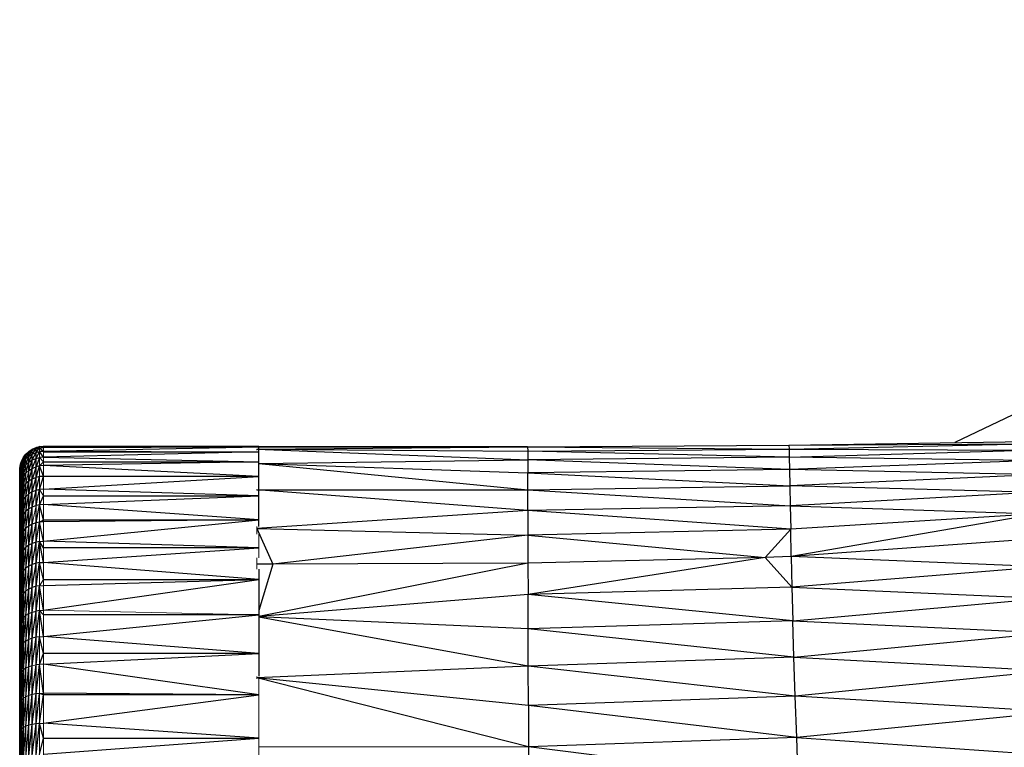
# Paper-space layout '_Back' of a CAD drawing. Header units: millimetres. Extents: x -1300 to 0, y 0 to 650.
# Tile 12 of 94: x -1087 to -1046, y 122 to 152. Entities that reach past the tile are written whole.
import ezdxf

# ---------------------------------------------------------------- set-up
doc = ezdxf.new("R2010")
doc.units = ezdxf.units.MM

psp = doc.layouts.new('_Back')

# ---------------------------------------------------------------- linework, layer by layer
at = {"color": 7, "linetype": 'Continuous', "lineweight": 25}
for p, q in [((-1011.187, 152.252), (-1048.063, 134.588)), ((-1054.999, 134.475), (-1044.864, 134.64)), ((-1086.899, 134.107), (-1086.778, 134.219)), ((-1086.778, 134.219), (-1086.636, 134.312)), ((-1086.778, 134.019), (-1086.636, 134.262)), ((-1086.778, 134.169), (-1086.636, 134.262)), ((-1086.636, 134.262), (-1086.778, 134.219)), ((-1086.778, 96.646), (-1086.778, 134.219)), ((-1086.636, 134.312), (-1086.478, 134.381)), ((-1086.636, 134.111), (-1086.478, 134.33)), ((-1086.636, 134.262), (-1086.478, 134.33)), ((-1086.636, 96.553), (-1086.636, 134.312)), ((-1086.478, 134.381), (-1086.326, 134.419)), ((-1086.478, 96.484), (-1086.478, 134.381)), ((-1086.326, 134.368), (-1086.478, 134.381)), ((-1086.478, 134.179), (-1086.326, 134.368)), ((-1086.478, 134.33), (-1086.326, 134.368)), ((-1086.478, 133.927), (-1086.326, 134.216)), ((-1086.478, 134.179), (-1086.326, 134.216)), ((-1086.326, 134.419), (-1086.16, 134.433)), ((-1086.16, 134.382), (-1086.326, 134.419)), ((-1086.326, 134.368), (-1086.16, 134.382)), ((-1086.326, 134.368), (-1086.16, 134.23)), ((-1086.16, 134.23), (-1086.326, 134.216)), ((-1086.16, 133.978), (-1086.326, 134.216)), ((-1086.16, 134.199), (-1086.326, 134.216)), ((-1077.16, 134.407), (-1086.16, 134.433)), ((-1086.16, 134.433), (-1077.16, 134.433)), ((-1086.16, 134.23), (-1077.16, 134.407)), ((-1086.16, 134.382), (-1077.16, 134.407)), ((-1077.16, 134.199), (-1086.16, 133.978)), ((-1086.16, 134.199), (-1077.16, 134.199)), ((-1077.242, 134.309), (-1065.923, 134.415)), ((-1077.242, 134.309), (-1065.921, 133.863)), ((-1077.242, 134.309), (-1065.922, 134.229)), ((-1077.16, 134.318), (-1077.16, 134.433)), ((-1077.16, 134.409), (-1065.923, 134.415)), ((-1065.923, 134.415), (-1077.16, 134.409)), ((-1077.16, 132.624), (-1077.16, 134.273)), ((-1065.923, 134.415), (-1054.999, 134.475)), ((-1065.923, 134.415), (-1054.999, 134.475)), ((-1065.923, 134.415), (-1065.922, 134.229)), ((-1065.923, 134.415), (-1054.994, 134.313)), ((-1065.923, 134.415), (-1065.923, 134.415)), ((-1065.922, 134.229), (-1054.994, 134.313)), ((-1065.922, 134.229), (-1065.921, 133.863)), ((-1054.985, 133.973), (-1065.922, 134.229)), ((-1054.999, 134.475), (-1044.847, 134.54)), ((-1054.999, 134.475), (-1054.994, 134.313)), ((-1054.994, 134.313), (-1044.847, 134.54)), ((-1054.994, 134.313), (-1054.985, 133.973)), ((-1054.994, 134.313), (-1044.819, 134.272)), ((-1054.985, 133.973), (-1044.819, 134.272)), ((-1087.129, 133.681), (-1087.077, 133.833)), ((-1087.077, 133.833), (-1087, 133.976)), ((-1087.077, 133.637), (-1087, 133.927)), ((-1087.077, 133.784), (-1087, 133.927)), ((-1087, 133.927), (-1087.077, 133.833)), ((-1087.077, 97.032), (-1087.077, 133.833)), ((-1087, 133.976), (-1086.899, 134.107)), ((-1087, 133.779), (-1086.899, 134.057)), ((-1087, 133.927), (-1086.899, 134.057)), ((-1086.899, 134.057), (-1087, 133.976)), ((-1087, 96.889), (-1087, 133.976)), ((-1087, 133.533), (-1086.899, 133.908)), ((-1087, 133.779), (-1086.899, 133.908)), ((-1086.899, 133.908), (-1086.778, 134.169)), ((-1086.899, 134.057), (-1086.778, 134.169)), ((-1086.899, 133.66), (-1086.778, 134.019)), ((-1086.899, 133.908), (-1086.778, 134.019)), ((-1086.778, 133.77), (-1086.636, 134.111)), ((-1086.778, 134.019), (-1086.636, 134.111)), ((-1086.778, 133.423), (-1086.636, 133.861)), ((-1086.778, 133.77), (-1086.636, 133.861)), ((-1086.636, 133.861), (-1086.478, 134.179)), ((-1086.636, 134.111), (-1086.478, 134.179)), ((-1086.636, 133.512), (-1086.478, 133.927)), ((-1086.636, 133.861), (-1086.478, 133.927)), ((-1086.326, 133.965), (-1086.478, 133.577)), ((-1086.478, 133.927), (-1086.326, 133.965)), ((-1086.16, 133.978), (-1086.326, 133.965)), ((-1086.16, 133.785), (-1086.326, 133.965)), ((-1086.16, 133.978), (-1077.16, 133.785)), ((-1077.16, 133.719), (-1065.921, 133.863)), ((-1054.985, 133.973), (-1065.921, 133.863)), ((-1065.921, 133.863), (-1065.92, 133.324)), ((-1054.974, 133.463), (-1065.921, 133.863)), ((-1054.985, 133.973), (-1054.974, 133.463)), ((-1044.781, 133.84), (-1054.985, 133.973)), ((-1044.781, 133.84), (-1054.974, 133.463)), ((-1087.16, 133.433), (-1087.156, 133.525)), ((-1087.16, 133.385), (-1087.156, 133.477)), ((-1087.156, 133.477), (-1087.16, 133.433)), ((-1087.16, 97.433), (-1087.16, 133.433)), ((-1087.16, 133.385), (-1087.156, 133.332)), ((-1087.156, 133.525), (-1087.129, 133.681)), ((-1087.156, 133.332), (-1087.129, 133.632)), ((-1087.156, 133.477), (-1087.129, 133.632)), ((-1087.129, 133.632), (-1087.156, 133.525)), ((-1087.156, 97.34), (-1087.156, 133.525)), ((-1087.156, 133.092), (-1087.129, 133.487)), ((-1087.156, 133.332), (-1087.129, 133.487)), ((-1087.129, 133.487), (-1087.077, 133.784)), ((-1087.129, 133.632), (-1087.077, 133.784)), ((-1087.077, 133.784), (-1087.129, 133.681)), ((-1087.129, 133.244), (-1087.077, 133.637)), ((-1087.129, 133.487), (-1087.077, 133.637)), ((-1087.129, 132.907), (-1087.077, 133.393)), ((-1087.129, 133.244), (-1087.077, 133.393)), ((-1087.077, 133.393), (-1087, 133.779)), ((-1087.077, 133.637), (-1087, 133.779)), ((-1087.077, 133.053), (-1087, 133.533)), ((-1087.077, 133.393), (-1087, 133.533)), ((-1087, 133.19), (-1086.899, 133.66)), ((-1087, 133.533), (-1086.899, 133.66)), ((-1086.899, 133.315), (-1086.778, 133.77)), ((-1086.899, 133.66), (-1086.778, 133.77)), ((-1086.899, 133.315), (-1086.778, 133.423)), ((-1086.778, 132.98), (-1086.636, 133.512)), ((-1086.778, 133.423), (-1086.636, 133.512)), ((-1086.478, 133.577), (-1086.636, 133.067)), ((-1086.636, 133.512), (-1086.478, 133.577)), ((-1086.478, 133.13), (-1086.326, 133.614)), ((-1086.326, 133.614), (-1086.478, 133.577)), ((-1086.326, 133.614), (-1086.16, 133.785)), ((-1086.16, 133.627), (-1086.326, 133.614)), ((-1086.16, 133.179), (-1086.326, 133.614)), ((-1077.16, 133.785), (-1086.16, 133.627)), ((-1086.16, 133.785), (-1077.16, 133.785)), ((-1077.16, 133.171), (-1086.16, 133.627)), ((-1077.16, 133.715), (-1065.92, 133.324)), ((-1077.16, 133.71), (-1065.918, 132.618)), ((-1054.974, 133.463), (-1065.92, 133.324)), ((-1054.974, 133.463), (-1054.959, 132.788)), ((-1044.732, 133.249), (-1054.974, 133.463)), ((-1087.16, 133.241), (-1087.156, 133.332)), ((-1087.16, 133.241), (-1087.156, 133.092)), ((-1087.16, 133.002), (-1087.156, 133.092)), ((-1087.156, 132.758), (-1087.16, 133.002)), ((-1087.156, 132.758), (-1087.129, 133.244)), ((-1087.156, 133.092), (-1087.129, 133.244)), ((-1087.129, 132.477), (-1087.077, 133.053)), ((-1087.129, 132.907), (-1087.077, 133.053)), ((-1087.077, 132.619), (-1087, 133.19)), ((-1087.077, 133.053), (-1087, 133.19)), ((-1087, 132.753), (-1086.899, 133.315)), ((-1087, 133.19), (-1086.899, 133.315)), ((-1086.899, 132.341), (-1086.778, 132.98)), ((-1086.778, 132.98), (-1086.899, 132.875)), ((-1086.778, 132.443), (-1086.636, 133.067)), ((-1086.636, 133.067), (-1086.778, 132.98)), ((-1086.636, 132.527), (-1086.478, 133.13)), ((-1086.478, 133.13), (-1086.636, 133.067)), ((-1086.478, 132.589), (-1086.326, 133.166)), ((-1086.326, 133.166), (-1086.478, 133.13)), ((-1086.326, 133.166), (-1086.16, 133.179)), ((-1086.326, 132.624), (-1086.16, 133.171)), ((-1086.16, 133.171), (-1086.326, 133.166)), ((-1077.16, 133.171), (-1086.16, 133.179)), ((-1086.16, 132.636), (-1077.16, 133.171)), ((-1077.16, 133.171), (-1086.16, 133.171)), ((-1065.918, 132.618), (-1065.92, 133.324)), ((-1065.92, 133.324), (-1054.959, 132.788)), ((-1044.732, 133.249), (-1054.959, 132.788)), ((-1087.16, 132.669), (-1087.156, 132.758)), ((-1087.156, 132.331), (-1087.16, 132.669)), ((-1087.156, 132.331), (-1087.129, 132.907)), ((-1087.129, 132.907), (-1087.156, 132.758)), ((-1087.077, 132.619), (-1087.129, 131.956)), ((-1087.077, 132.619), (-1087.129, 132.477)), ((-1087.077, 132.093), (-1087, 132.753)), ((-1087, 132.753), (-1087.077, 132.619)), ((-1087, 132.223), (-1086.899, 132.875)), ((-1086.899, 132.875), (-1087, 132.753)), ((-1086.636, 131.897), (-1086.478, 132.589)), ((-1086.478, 132.589), (-1086.636, 132.527)), ((-1086.478, 131.956), (-1086.326, 132.624)), ((-1086.326, 132.624), (-1086.478, 132.589)), ((-1086.16, 132.636), (-1086.326, 132.624)), ((-1077.16, 132.362), (-1086.16, 132.636)), ((-1077.242, 132.609), (-1065.918, 132.618)), ((-1065.916, 131.75), (-1077.242, 132.609)), ((-1077.16, 131.081), (-1077.16, 132.594)), ((-1065.918, 132.618), (-1054.959, 132.788)), ((-1065.916, 131.75), (-1065.918, 132.618)), ((-1065.918, 132.618), (-1054.942, 131.953)), ((-1054.959, 132.788), (-1054.942, 131.953)), ((-1044.674, 132.505), (-1054.959, 132.788)), ((-1087.156, 132.331), (-1087.16, 132.245)), ((-1087.156, 131.814), (-1087.16, 132.245)), ((-1087.129, 132.477), (-1087.156, 131.814)), ((-1087.129, 132.477), (-1087.156, 132.331)), ((-1087.077, 131.479), (-1087, 132.223)), ((-1087, 132.223), (-1087.077, 132.093)), ((-1087, 131.604), (-1086.899, 132.341)), ((-1086.899, 132.341), (-1087, 132.223)), ((-1086.899, 131.717), (-1086.778, 132.443)), ((-1086.778, 132.443), (-1086.899, 132.341)), ((-1086.778, 131.815), (-1086.636, 132.527)), ((-1086.636, 132.527), (-1086.778, 132.443)), ((-1086.326, 131.989), (-1086.16, 132.362)), ((-1086.16, 132.002), (-1077.16, 132.362)), ((-1086.16, 132.362), (-1077.16, 132.362)), ((-1044.674, 132.505), (-1054.942, 131.953)), ((-1087.156, 131.814), (-1087.16, 131.731)), ((-1087.156, 131.21), (-1087.16, 131.731)), ((-1087.129, 131.956), (-1087.156, 131.21)), ((-1087.129, 131.956), (-1087.156, 131.814)), ((-1087.129, 131.346), (-1087.077, 132.093)), ((-1087.077, 132.093), (-1087.129, 131.956)), ((-1086.899, 131.007), (-1086.778, 131.815)), ((-1086.778, 131.815), (-1086.899, 131.717)), ((-1086.778, 131.101), (-1086.636, 131.897)), ((-1086.636, 131.897), (-1086.778, 131.815)), ((-1086.478, 131.956), (-1086.636, 131.897)), ((-1086.478, 131.235), (-1086.326, 131.989)), ((-1086.326, 131.989), (-1086.478, 131.956)), ((-1086.16, 132.002), (-1086.326, 131.989)), ((-1086.16, 131.367), (-1086.326, 131.989)), ((-1077.16, 131.367), (-1086.16, 132.002)), ((-1065.916, 131.75), (-1077.242, 131.001)), ((-1054.942, 131.953), (-1065.916, 131.75)), ((-1065.916, 131.75), (-1065.913, 130.727)), ((-1054.922, 130.965), (-1065.916, 131.75)), ((-1054.942, 131.953), (-1054.922, 130.965)), ((-1054.942, 131.953), (-1044.607, 131.612)), ((-1087.156, 130.522), (-1087.129, 131.346)), ((-1087.129, 131.346), (-1087.156, 131.21)), ((-1087.129, 130.652), (-1087.077, 131.479)), ((-1087.077, 131.479), (-1087.129, 131.346)), ((-1087.077, 130.778), (-1087, 131.604)), ((-1087, 130.898), (-1086.899, 131.717)), ((-1086.899, 131.717), (-1087, 131.604)), ((-1086.326, 131.267), (-1086.16, 131.367)), ((-1086.16, 130.471), (-1077.16, 131.367)), ((-1077.16, 131.367), (-1086.16, 131.279)), ((-1086.16, 131.367), (-1077.16, 131.367)), ((-1044.607, 131.612), (-1054.922, 130.965)), ((-1044.607, 131.612), (-1054.9, 129.83)), ((-1087.156, 131.21), (-1087.16, 131.13)), ((-1087.156, 130.522), (-1087.16, 131.13)), ((-1087, 130.11), (-1086.899, 131.007)), ((-1086.899, 131.007), (-1087, 130.898)), ((-1086.778, 131.101), (-1086.899, 131.007)), ((-1086.778, 130.302), (-1086.636, 131.178)), ((-1086.636, 131.178), (-1086.778, 131.101)), ((-1086.636, 130.376), (-1086.478, 131.235)), ((-1086.478, 131.235), (-1086.636, 131.178)), ((-1086.478, 130.43), (-1086.326, 131.267)), ((-1086.326, 131.267), (-1086.478, 131.235)), ((-1086.16, 131.279), (-1086.326, 131.267)), ((-1086.16, 130.471), (-1086.326, 131.267)), ((-1077.242, 131.001), (-1076.574, 129.516)), ((-1077.242, 131.001), (-1065.913, 130.727)), ((-1054.922, 130.965), (-1065.913, 130.727)), ((-1054.922, 130.965), (-1055.996, 129.785)), ((-1054.9, 129.83), (-1054.922, 130.965)), ((-1087.16, 130.445), (-1087.156, 130.522)), ((-1087.129, 130.652), (-1087.156, 130.522)), ((-1087.129, 129.876), (-1087.077, 130.778)), ((-1087.077, 130.778), (-1087.129, 130.652)), ((-1087.077, 129.996), (-1087, 130.898)), ((-1087, 130.898), (-1087.077, 130.778)), ((-1065.913, 130.727), (-1076.574, 129.516)), ((-1065.913, 130.727), (-1065.911, 129.556)), ((-1065.913, 130.727), (-1055.996, 129.785)), ((-1044.53, 130.575), (-1054.9, 129.83)), ((-1087.156, 129.753), (-1087.16, 130.445)), ((-1087.077, 129.137), (-1087, 130.11)), ((-1087, 130.11), (-1087.077, 129.996)), ((-1087, 129.243), (-1086.899, 130.213)), ((-1086.899, 130.213), (-1087, 130.11)), ((-1086.899, 129.341), (-1086.778, 130.302)), ((-1086.778, 130.302), (-1086.899, 130.213)), ((-1086.778, 129.424), (-1086.636, 130.376)), ((-1086.636, 130.376), (-1086.778, 130.302)), ((-1086.636, 129.494), (-1086.478, 130.43)), ((-1086.478, 130.43), (-1086.636, 130.376)), ((-1086.478, 129.545), (-1086.326, 130.46)), ((-1086.326, 130.46), (-1086.478, 130.43)), ((-1086.326, 130.46), (-1086.16, 130.471)), ((-1086.16, 129.583), (-1086.326, 130.46)), ((-1086.16, 130.198), (-1086.326, 130.46)), ((-1077.16, 130.198), (-1086.16, 130.471)), ((-1086.16, 129.583), (-1077.16, 130.198)), ((-1077.16, 130.198), (-1086.16, 130.198)), ((-1087.16, 129.68), (-1087.156, 129.753)), ((-1087.156, 128.907), (-1087.129, 129.876)), ((-1087.129, 129.876), (-1087.156, 129.753)), ((-1087.129, 129.024), (-1087.077, 129.996)), ((-1087.077, 129.996), (-1087.129, 129.876)), ((-1055.996, 129.785), (-1065.911, 129.556)), ((-1055.996, 129.785), (-1065.907, 128.243)), ((-1054.9, 129.83), (-1055.996, 129.785)), ((-1055.996, 129.785), (-1054.874, 128.554)), ((-1054.9, 129.83), (-1054.874, 128.554)), ((-1044.444, 129.399), (-1054.9, 129.83)), ((-1087, 128.303), (-1086.899, 129.341)), ((-1086.899, 129.341), (-1087, 129.243)), ((-1086.778, 129.424), (-1086.899, 129.341)), ((-1086.778, 128.472), (-1086.636, 129.494)), ((-1086.636, 129.494), (-1086.778, 129.424)), ((-1086.636, 128.537), (-1086.478, 129.545)), ((-1086.478, 129.545), (-1086.636, 129.494)), ((-1086.478, 128.584), (-1086.326, 129.573)), ((-1086.326, 129.573), (-1086.478, 129.545)), ((-1086.326, 129.573), (-1086.16, 129.583)), ((-1086.16, 128.868), (-1086.326, 129.573)), ((-1077.16, 128.868), (-1086.16, 129.583)), ((-1076.574, 129.516), (-1077.242, 129.516)), ((-1065.911, 129.556), (-1077.16, 127.327)), ((-1076.574, 129.516), (-1077.16, 127.581)), ((-1077.16, 129.294), (-1077.16, 124.827)), ((-1065.911, 129.556), (-1076.574, 129.516)), ((-1065.911, 129.556), (-1065.907, 128.243)), ((-1044.444, 129.399), (-1054.874, 128.554)), ((-1087.16, 128.839), (-1087.156, 128.907)), ((-1087.156, 127.99), (-1087.129, 129.024)), ((-1087.129, 129.024), (-1087.156, 128.907)), ((-1087.129, 128.098), (-1087.077, 129.137)), ((-1087.077, 129.137), (-1087.129, 129.024)), ((-1087.077, 128.204), (-1087, 129.243)), ((-1086.16, 127.586), (-1077.16, 128.868)), ((-1086.16, 128.62), (-1077.16, 128.868)), ((-1086.16, 128.868), (-1077.16, 128.868)), ((-1087.156, 127.99), (-1087.16, 128.839)), ((-1086.899, 127.378), (-1086.778, 128.472)), ((-1086.778, 128.472), (-1086.899, 128.394)), ((-1086.778, 127.45), (-1086.636, 128.537)), ((-1086.636, 128.537), (-1086.778, 128.472)), ((-1086.636, 127.509), (-1086.478, 128.584)), ((-1086.478, 128.584), (-1086.636, 128.537)), ((-1086.478, 127.553), (-1086.326, 128.61)), ((-1086.326, 128.61), (-1086.478, 128.584)), ((-1086.326, 128.61), (-1086.16, 128.62)), ((-1086.16, 127.586), (-1086.326, 128.61)), ((-1054.874, 128.554), (-1065.907, 128.243)), ((-1054.874, 128.554), (-1054.842, 127.148)), ((-1054.874, 128.554), (-1044.339, 128.086)), ((-1087.156, 127.006), (-1087.129, 128.098)), ((-1087.129, 128.098), (-1087.156, 127.99)), ((-1087.129, 127.106), (-1087.077, 128.204)), ((-1087.077, 128.204), (-1087.129, 128.098)), ((-1087.077, 127.203), (-1087, 128.303)), ((-1087, 128.303), (-1087.077, 128.204)), ((-1087, 127.294), (-1086.899, 128.394)), ((-1086.899, 128.394), (-1087, 128.303)), ((-1065.907, 128.243), (-1077.16, 127.317)), ((-1065.903, 126.804), (-1065.907, 128.243)), ((-1054.842, 127.148), (-1065.907, 128.243)), ((-1054.842, 127.148), (-1044.339, 128.086)), ((-1087.16, 127.926), (-1087.156, 127.99)), ((-1087.16, 127.926), (-1087.156, 127.006)), ((-1087.077, 127.203), (-1087.129, 126.051)), ((-1087.129, 127.106), (-1087.077, 127.203)), ((-1087, 127.294), (-1087.077, 126.139)), ((-1087.077, 127.203), (-1087, 127.294)), ((-1087, 126.222), (-1086.899, 127.378)), ((-1087, 127.294), (-1086.899, 127.378)), ((-1086.899, 126.298), (-1086.778, 127.45)), ((-1086.899, 127.378), (-1086.778, 127.45)), ((-1086.778, 126.364), (-1086.636, 127.509)), ((-1086.778, 127.45), (-1086.636, 127.509)), ((-1086.636, 126.418), (-1086.478, 127.553)), ((-1086.636, 127.509), (-1086.478, 127.553)), ((-1086.478, 126.458), (-1086.326, 127.578)), ((-1086.326, 127.578), (-1086.478, 127.553)), ((-1086.326, 127.578), (-1086.16, 127.586)), ((-1086.16, 126.488), (-1086.326, 127.578)), ((-1086.16, 127.39), (-1086.326, 127.578)), ((-1086.16, 126.488), (-1077.16, 127.39)), ((-1077.16, 127.39), (-1086.16, 127.39)), ((-1065.903, 126.804), (-1077.16, 127.307)), ((-1065.898, 125.254), (-1077.16, 127.295)), ((-1087.16, 126.947), (-1087.156, 127.006)), ((-1087.156, 125.96), (-1087.16, 126.947)), ((-1087.129, 127.106), (-1087.156, 125.96)), ((-1087.156, 127.006), (-1087.129, 127.106)), ((-1054.842, 127.148), (-1065.903, 126.804)), ((-1065.898, 125.254), (-1065.903, 126.804)), ((-1054.8, 125.624), (-1065.903, 126.804)), ((-1054.8, 125.624), (-1054.842, 127.148)), ((-1054.842, 127.148), (-1044.204, 126.637)), ((-1086.778, 125.219), (-1086.636, 126.418)), ((-1086.636, 126.418), (-1086.778, 126.364)), ((-1086.636, 125.268), (-1086.478, 126.458)), ((-1086.478, 126.458), (-1086.636, 126.418)), ((-1086.478, 125.303), (-1086.326, 126.48)), ((-1086.326, 126.48), (-1086.478, 126.458)), ((-1086.326, 126.48), (-1086.16, 126.488)), ((-1086.16, 125.781), (-1086.326, 126.48)), ((-1077.16, 125.781), (-1086.16, 126.488)), ((-1054.8, 125.624), (-1044.204, 126.637)), ((-1087.129, 126.051), (-1087.156, 124.858)), ((-1087.129, 126.051), (-1087.156, 125.96)), ((-1087.077, 126.139), (-1087.129, 124.939)), ((-1087.077, 125.018), (-1087, 126.222)), ((-1087, 126.222), (-1087.077, 126.139)), ((-1087, 125.093), (-1086.899, 126.298)), ((-1086.899, 126.298), (-1087, 126.222)), ((-1086.899, 125.161), (-1086.778, 126.364)), ((-1086.778, 126.364), (-1086.899, 126.298)), ((-1087.156, 125.96), (-1087.16, 125.906)), ((-1087.156, 124.858), (-1087.16, 125.906)), ((-1086.326, 125.323), (-1086.16, 125.781)), ((-1086.16, 125.33), (-1077.16, 125.781)), ((-1077.16, 125.781), (-1086.16, 125.781)), ((-1054.8, 125.624), (-1065.898, 125.254)), ((-1054.745, 123.992), (-1054.8, 125.624)), ((-1054.8, 125.624), (-1044.028, 125.053)), ((-1087, 123.912), (-1086.899, 125.161)), ((-1086.899, 125.161), (-1087, 125.093)), ((-1086.899, 123.971), (-1086.778, 125.219)), ((-1086.778, 125.219), (-1086.899, 125.161)), ((-1086.778, 124.023), (-1086.636, 125.268)), ((-1086.636, 125.268), (-1086.778, 125.219)), ((-1086.636, 124.065), (-1086.478, 125.303)), ((-1086.478, 124.096), (-1086.326, 125.323)), ((-1086.326, 125.323), (-1086.478, 125.303)), ((-1086.16, 125.33), (-1086.326, 125.323)), ((-1086.16, 124.12), (-1086.326, 125.323)), ((-1077.16, 124.058), (-1086.16, 125.33)), ((-1065.898, 125.254), (-1077.242, 124.767)), ((-1065.891, 123.609), (-1065.898, 125.254)), ((-1054.745, 123.992), (-1065.898, 125.254)), ((-1087.156, 124.858), (-1087.16, 124.81)), ((-1087.156, 123.705), (-1087.16, 124.81)), ((-1087.129, 124.939), (-1087.156, 123.705)), ((-1087.129, 124.939), (-1087.156, 124.858)), ((-1087.129, 123.777), (-1087.077, 125.018)), ((-1087.077, 125.018), (-1087.129, 124.939)), ((-1087.077, 123.846), (-1087, 125.093)), ((-1087, 125.093), (-1087.077, 125.018)), ((-1065.883, 121.886), (-1077.242, 124.767)), ((-1065.891, 123.609), (-1077.242, 124.767)), ((-1044.028, 125.053), (-1054.745, 123.992)), ((-1087.077, 122.629), (-1087, 123.912)), ((-1087, 123.912), (-1087.077, 123.846)), ((-1087, 122.685), (-1086.899, 123.971)), ((-1086.899, 123.971), (-1087, 123.912)), ((-1086.899, 122.736), (-1086.778, 124.023)), ((-1086.778, 124.023), (-1086.899, 123.971)), ((-1086.778, 122.78), (-1086.636, 124.065)), ((-1086.636, 124.065), (-1086.778, 124.023)), ((-1086.636, 122.817), (-1086.478, 124.096)), ((-1086.478, 124.096), (-1086.636, 124.065)), ((-1086.478, 122.843), (-1086.326, 124.114)), ((-1086.326, 124.114), (-1086.478, 124.096)), ((-1086.326, 124.114), (-1086.16, 124.12)), ((-1086.16, 124.058), (-1086.326, 124.114)), ((-1086.326, 122.858), (-1086.16, 124.058)), ((-1077.16, 124.058), (-1086.16, 124.12)), ((-1086.16, 122.864), (-1077.16, 124.058)), ((-1077.16, 124.058), (-1086.16, 124.058)), ((-1054.745, 123.992), (-1065.891, 123.609)), ((-1054.676, 122.265), (-1054.745, 123.992)), ((-1043.809, 123.335), (-1054.745, 123.992)), ((-1087.156, 122.509), (-1087.16, 123.663)), ((-1087.156, 122.509), (-1087.129, 123.777)), ((-1087.129, 122.57), (-1087.077, 123.846)), ((-1087.077, 123.846), (-1087.129, 123.777)), ((-1065.891, 123.609), (-1065.883, 121.886)), ((-1054.676, 122.265), (-1065.891, 123.609)), ((-1043.809, 123.335), (-1054.676, 122.265)), ((-1087.077, 121.374), (-1087, 122.685)), ((-1087, 122.685), (-1087.077, 122.629)), ((-1087, 121.42), (-1086.899, 122.736)), ((-1086.899, 122.736), (-1087, 122.685)), ((-1086.899, 121.462), (-1086.778, 122.78)), ((-1086.778, 122.78), (-1086.899, 122.736)), ((-1086.778, 121.498), (-1086.636, 122.817)), ((-1086.636, 122.817), (-1086.778, 122.78)), ((-1086.636, 121.528), (-1086.478, 122.843)), ((-1086.478, 122.843), (-1086.636, 122.817)), ((-1086.478, 121.551), (-1086.326, 122.858)), ((-1086.326, 122.858), (-1086.478, 122.843)), ((-1086.326, 122.858), (-1086.16, 122.864)), ((-1086.16, 122.242), (-1086.326, 122.858)), ((-1077.16, 122.242), (-1086.16, 122.864)), ((-1087.16, 122.472), (-1087.156, 122.509)), ((-1087.156, 121.274), (-1087.16, 122.472)), ((-1087.156, 121.274), (-1087.129, 122.57)), ((-1087.129, 122.57), (-1087.156, 122.509)), ((-1087.129, 121.325), (-1087.077, 122.629)), ((-1087.077, 122.629), (-1087.129, 122.57)), ((-1054.676, 122.265), (-1065.883, 121.886)), ((-1054.61, 120.461), (-1054.676, 122.265)), ((-1054.676, 122.265), (-1043.572, 121.491)), ((-1086.326, 121.563), (-1086.16, 122.242)), ((-1086.16, 121.567), (-1077.16, 122.242)), ((-1086.16, 122.242), (-1077.16, 122.242)), ((-1065.883, 121.886), (-1077.16, 121.867)), ((-1065.883, 121.886), (-1065.874, 120.101)), ((-1054.61, 120.461), (-1065.883, 121.886))]:
    psp.add_line(p, q, dxfattribs=at)
at = {"color": 142, "linetype": 'Continuous', "lineweight": 18, "true_color": 0x0080c0}
for p, q in [((-1086.478, 134.33), (-1086.636, 134.312)), ((-1086.326, 96.446), (-1086.326, 134.419)), ((-1086.16, 96.433), (-1086.16, 134.433)), ((-1077.16, 134.199), (-1086.16, 134.23)), ((-1077.242, 134.317), (-1077.242, 134.273)), ((-1086.778, 134.169), (-1086.899, 134.107)), ((-1086.899, 96.758), (-1086.899, 134.107)), ((-1087.129, 97.184), (-1087.129, 133.681)), ((-1086.899, 132.875), (-1086.778, 133.423)), ((-1086.16, 132.362), (-1086.326, 132.624)), ((-1077.242, 132.623), (-1077.242, 132.597)), ((-1086.636, 131.178), (-1086.478, 131.956)), ((-1087, 131.604), (-1087.077, 131.479)), ((-1086.899, 130.213), (-1086.778, 131.101)), ((-1077.242, 131.078), (-1077.242, 130.758)), ((-1087.156, 129.753), (-1087.129, 130.652)), ((-1077.16, 129.774), (-1077.16, 130.756)), ((-1087.156, 128.907), (-1087.16, 129.68)), ((-1077.242, 129.771), (-1077.242, 129.296)), ((-1086.899, 128.394), (-1086.778, 129.424)), ((-1087, 129.243), (-1087.077, 129.137)), ((-1086.326, 128.61), (-1086.16, 128.868)), ((-1077.16, 127.39), (-1086.16, 127.586)), ((-1087.077, 126.139), (-1087.129, 126.051)), ((-1086.478, 125.303), (-1086.636, 125.268)), ((-1077.242, 124.824), (-1077.242, 124.722)), ((-1077.16, 118.907), (-1077.16, 124.722)), ((-1087.156, 123.705), (-1087.16, 123.663)), ((-1087.129, 123.777), (-1087.156, 123.705))]:
    psp.add_line(p, q, dxfattribs=at)

doc.saveas('drawing.dxf')
